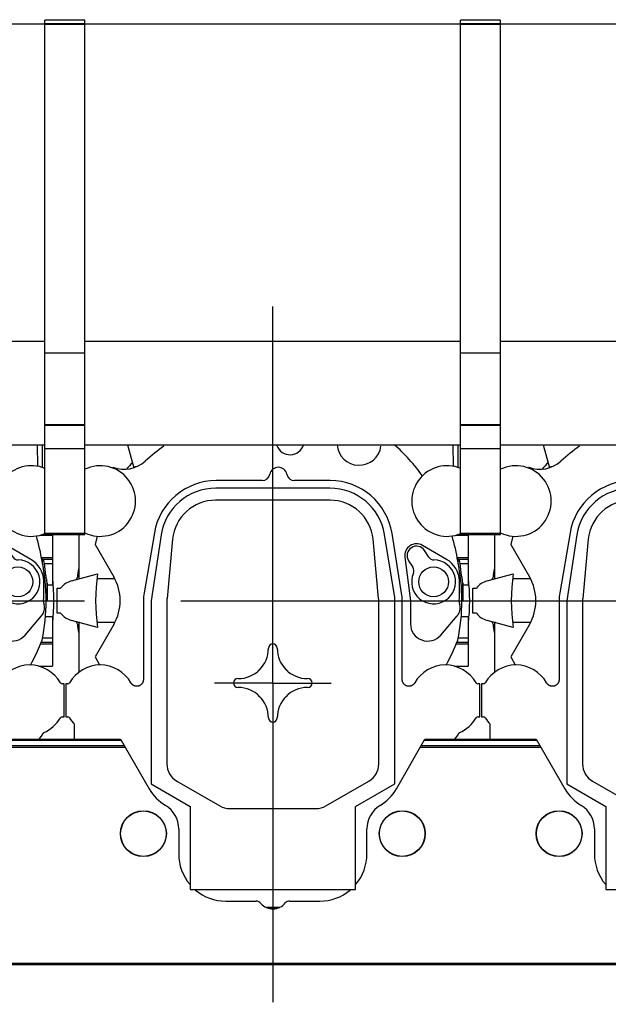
# Model space of a CAD drawing. Header units: millimetres. Extents: x 0 to 1189, y 0 to 841.
# Tile 109 of 158: x 943 to 973, y 296 to 347. Entities that reach past the tile are written whole.
import ezdxf
from ezdxf.enums import TextEntityAlignment as Align

# ---------------------------------------------------------------- set-up
doc = ezdxf.new("R2010")
doc.units = ezdxf.units.MM
doc.header["$LTSCALE"] = 65.395
doc.linetypes.add('CENTER', pattern=[0.6, 0.375, -0.075, 0.075, -0.075])
doc.layers.get('0').update_dxf_attribs({"linetype": 'CONTINUOUS'})
for name, color, linetype in [('1907_210700_31_SIMPLE1_T1_X_PBL1347', 7, 'CONTINUOUS'), ('1907_210700_31_SIMPLE1_T1_X_PBL1349', 7, 'CONTINUOUS'), ('1907_210700_31_SIMPLE1_T1_X_PBL1363', 7, 'CONTINUOUS'), ('1907_210700_31_SIMPLE1_X_ABL1346', 7, 'CONTINUOUS'), ('1907_210700_31_SIMPLE1_X_ABL1348', 7, 'CONTINUOUS'), ('1907_210700_31_SIMPLE1_X_ABL1362', 7, 'CONTINUOUS'), ('1997_000000_TLKGS_MARKETING_ABL1270', 7, 'CONTINUOUS'), ('1997_030000_TLKGS_V_ABL1275', 7, 'CONTINUOUS'), ('1997_100000_TLKGS_V_ABL1276', 7, 'CONTINUOUS'), ('1997_111000_12_SIMPLE1_D_ABL1277', 7, 'CONTINUOUS'), ('1997_111000_12_SIMPLE1_T2_D_PBL1537', 7, 'CONTINUOUS'), ('1997_111000_12_SIMPLE1_T2_D_PBL1543', 7, 'CONTINUOUS'), ('1997_111000_12_SIMPLE1_T2_D_PBL1544', 7, 'CONTINUOUS'), ('1997_171000_05_SIMPLE1_A_ABL1299', 7, 'CONTINUOUS'), ('1997_171000_05_SIMPLE1_T1_A_PBL1301', 7, 'CONTINUOUS'), ('1997_171000_05_SIMPLE1_T4_A_PBL1539', 7, 'CONTINUOUS'), ('1997_171000_05_SIMPLE1_T4_A_PBL1540', 7, 'CONTINUOUS'), ('1997_171000_05_SIMPLE1_T4_A_PBL1542', 7, 'CONTINUOUS'), ('1997_200000_TLKGS_V_ABL1302', 7, 'CONTINUOUS'), ('1997_700000_TLKGS_V_ABL1296', 7, 'CONTINUOUS'), ('1997_727000_11_SIMPLE1_B_ABL1297', 7, 'CONTINUOUS'), ('1997_727000_11_SIMPLE1_T1_B_PBL1298', 7, 'CONTINUOUS'), ('9M32C_GENSET_GENERATOR_ABL1266', 7, 'CONTINUOUS'), ('9M32C_GENSET_GENERATOR_T1_PBL1267', 7, 'CONTINUOUS'), ('oben_22_VBL1263', 7, 'CONTINUOUS')]:
    doc.layers.add(name, color=color, linetype=linetype)
doc.styles.get("Standard").update_dxf_attribs({"font": 'txt', "width": 0.6})
doc.dimstyles.new('DIMSTYLE_1', dxfattribs={"dimtxt": 3.5, "dimasz": 3.5, "dimexe": 1.8, "dimexo": 0, "dimgap": 0.875, "dimtad": 1, "dimdec": 0, "dimlfac": 25, "dimdsep": 46, "dimtxsty": 'Standard', "dimblk": '_FILLED', "dimblk1": '_FILLED', "dimblk2": '_FILLED', "dimcen": 0.09, "dimadec": 0, "dimazin": 0, "dimtp": 2, "dimtm": 2, "dimtfac": 1, "dimtdec": 0, "dimtofl": 0, "dimtmove": 0, "dimatfit": 3, "dimldrblk": '_FILLED', "dimfxl": 1, "dimtolj": 1, "dimarcsym": 0})

# ---------------------------------------------------------------- blocks, each defined once
blk = doc.blocks.new('_FILLED')
at = {"color": 0, "linetype": 'ByBlock'}
blk.add_solid([(0, 0), (-1, 0.167), (-1, -0.167)], dxfattribs=at)
blk = doc.blocks.new('*D14')
at = {"color": 2, "linetype": 'Continuous'}
for p, q in [((642.768, 357.555), (642.768, 381.695)), ((1099.547, 327.435), (1099.547, 381.695)), ((642.768, 379.895), (871.158, 379.895)), ((1099.547, 379.895), (871.158, 379.895))]:
    blk.add_line(p, q, dxfattribs=at)
at = {"color": 2, "linetype": 'Continuous', "xscale": 3.5, "yscale": 3.5, "zscale": 3.5, "rotation": 180}
blk.add_blockref('_FILLED', (642.768, 379.895), dxfattribs=at)
at = {"color": 2, "linetype": 'Continuous', "xscale": 3.5, "yscale": 3.5, "zscale": 3.5}
blk.add_blockref('_FILLED', (1099.547, 379.895), dxfattribs=at)
at = {"color": 2, "linetype": 'Continuous', "width": 0.561905}
blk.add_text('11419', height=3.5, dxfattribs=at).set_placement((871.158, 380.77), align=Align.CENTER)
blk = doc.blocks.new('9M32C_GENSET_GENERATOR_T1_PBL1267', base_point=(870.156, 315.123))
at = {"layer": '9M32C_GENSET_GENERATOR_T1_PBL1267', "color": 2, "linetype": 'CENTER'}
blk.add_line((637.656, 316.955), (1102.655, 316.955), dxfattribs=at)
blk = doc.blocks.new('9M32C_GENSET_GENERATOR_ABL1266', base_point=(870.156, 315.123))
at = {"layer": '9M32C_GENSET_GENERATOR_T1_PBL1267'}
blk.add_blockref('9M32C_GENSET_GENERATOR_T1_PBL1267', (870.156, 315.123), dxfattribs=at)
blk = doc.blocks.new('1997_111000_12_SIMPLE1_T2_D_PBL1537', base_point=(935.024, 318.772))
at = {"layer": '1997_111000_12_SIMPLE1_T2_D_PBL1537', "color": 7, "linetype": 'Continuous'}
for centre, radius, start, end in [((935.048, 316.955), 10.04, 135.5256, 138.0367), ((935.048, 316.955), 10.04, 170.6748, 173.1705), ((924.841, 318.178), 0.24, 320.377, 353.1366), ((935.048, 316.955), 10.04, 353.42, 6.58), ((924.841, 315.733), 0.24, 6.8468, 37.5884), ((935.048, 316.955), 10.04, 186.8299, 189.3253), ((935.048, 316.955), 10.04, 340.1995, 340.5388)]:
    blk.add_arc(centre, radius, start, end, dxfattribs=at)
blk = doc.blocks.new('1997_111000_12_SIMPLE1_T2_D_PBL1543', base_point=(956.224, 318.772))
at = {"layer": '1997_111000_12_SIMPLE1_T2_D_PBL1543', "color": 7, "linetype": 'Continuous'}
for centre, radius, start, end in [((956.248, 316.955), 10.04, 135.5256, 138.0367), ((956.248, 316.955), 10.04, 170.6748, 173.1705), ((946.041, 318.178), 0.24, 320.377, 353.1366), ((956.248, 316.955), 10.04, 353.42, 6.58), ((946.041, 315.733), 0.24, 6.8468, 37.5884), ((956.248, 316.955), 10.04, 186.8299, 189.3253), ((956.248, 316.955), 10.04, 340.1995, 340.5388)]:
    blk.add_arc(centre, radius, start, end, dxfattribs=at)
blk = doc.blocks.new('1997_111000_12_SIMPLE1_T2_D_PBL1544', base_point=(977.424, 318.772))
at = {"layer": '1997_111000_12_SIMPLE1_T2_D_PBL1544', "color": 7, "linetype": 'Continuous'}
for centre, radius, start, end in [((977.448, 316.955), 10.04, 135.5256, 138.0367), ((977.448, 316.955), 10.04, 170.6748, 173.1705), ((967.241, 318.178), 0.24, 320.377, 353.1366), ((977.448, 316.955), 10.04, 353.42, 6.58), ((967.241, 315.733), 0.24, 6.8468, 37.5884), ((977.448, 316.955), 10.04, 186.8299, 189.3253), ((977.448, 316.955), 10.04, 340.1995, 340.5388)]:
    blk.add_arc(centre, radius, start, end, dxfattribs=at)
blk = doc.blocks.new('1997_111000_12_SIMPLE1_D_ABL1277', base_point=(913.824, 318.772))
at = {"layer": '1997_111000_12_SIMPLE1_T2_D_PBL1537'}
blk.add_blockref('1997_111000_12_SIMPLE1_T2_D_PBL1537', (935.024, 318.772), dxfattribs=at)
at = {"layer": '1997_111000_12_SIMPLE1_T2_D_PBL1543'}
blk.add_blockref('1997_111000_12_SIMPLE1_T2_D_PBL1543', (956.224, 318.772), dxfattribs=at)
at = {"layer": '1997_111000_12_SIMPLE1_T2_D_PBL1544'}
blk.add_blockref('1997_111000_12_SIMPLE1_T2_D_PBL1544', (977.424, 318.772), dxfattribs=at)
blk = doc.blocks.new('1997_171000_05_SIMPLE1_T1_A_PBL1301', base_point=(916.048, 299.041))
at = {"layer": '1997_171000_05_SIMPLE1_T1_A_PBL1301', "color": 7, "linetype": 'Continuous'}
for p, q in [((942.785, 309.845), (948.51, 309.845)), ((942.809, 309.888), (948.486, 309.888)), ((948.486, 309.888), (949.946, 307.359)), ((962.548, 307.357), (964.009, 309.888)), ((963.985, 309.845), (969.71, 309.845)), ((964.009, 309.888), (969.686, 309.888)), ((969.686, 309.888), (971.146, 307.359)), ((951.448, 305.313), (951.448, 304.035)), ((961.048, 304.034), (961.048, 305.314)), ((972.648, 305.313), (972.648, 304.035)), ((953.848, 301.635), (955.392, 301.635)), ((957.104, 301.635), (958.648, 301.635))]:
    blk.add_line(p, q, dxfattribs=at)
at = {"layer": '1997_171000_05_SIMPLE1_T1_A_PBL1301', "color": 9, "linetype": 'Continuous'}
for p, q in [((942.581, 309.493), (948.714, 309.493)), ((942.622, 309.563), (948.673, 309.563)), ((963.781, 309.493), (969.914, 309.493)), ((963.822, 309.563), (969.873, 309.563)), ((817.448, 298.476), (1014.648, 298.476)), ((817.448, 298.396), (1014.648, 298.396))]:
    blk.add_line(p, q, dxfattribs=at)
at = {"layer": '1997_171000_05_SIMPLE1_T1_A_PBL1301', "color": 7, "linetype": 'Continuous'}
for centre, radius, start, end in [((952.024, 308.559), 2.4, 210, 238.6677), ((960.471, 308.559), 2.4, 301.3651, 329.9387), ((973.224, 308.559), 2.4, 210, 238.6677), ((950.048, 305.313), 1.4, 0, 58.6677), ((962.448, 305.314), 1.4, 121.3323, 180), ((971.248, 305.313), 1.4, 0, 58.6677), ((953.848, 304.035), 2.4, 180, 220.0476), ((958.648, 304.035), 2.4, 320.0846, 359.9734), ((975.048, 304.035), 2.4, 180, 220.0476), ((953.848, 304.035), 2.4, 229.9457, 270), ((958.648, 304.035), 2.4, 270, 310.0469), ((955.392, 301.315), 0.32, 39.6353, 90), ((956.25, 302.035), 0.8, 220.1657, 322.3949), ((957.104, 301.315), 0.32, 90, 133.5761)]:
    blk.add_arc(centre, radius, start, end, dxfattribs=at)
blk = doc.blocks.new('1997_171000_05_SIMPLE1_T4_A_PBL1539', base_point=(970.848, 305.075))
at = {"layer": '1997_171000_05_SIMPLE1_T4_A_PBL1539', "color": 7, "linetype": 'Continuous'}
blk.add_circle((970.848, 305.075), 1.17, dxfattribs=at)
at = {"layer": '1997_171000_05_SIMPLE1_T4_A_PBL1539', "color": 9, "linetype": 'Continuous'}
blk.add_circle((970.848, 305.075), 1.161, dxfattribs=at)
blk = doc.blocks.new('1997_171000_05_SIMPLE1_T4_A_PBL1540', base_point=(962.848, 305.075))
at = {"layer": '1997_171000_05_SIMPLE1_T4_A_PBL1540', "color": 7, "linetype": 'Continuous'}
blk.add_circle((962.848, 305.075), 1.17, dxfattribs=at)
at = {"layer": '1997_171000_05_SIMPLE1_T4_A_PBL1540', "color": 9, "linetype": 'Continuous'}
blk.add_circle((962.848, 305.075), 1.161, dxfattribs=at)
blk = doc.blocks.new('1997_171000_05_SIMPLE1_T4_A_PBL1542', base_point=(949.648, 305.075))
at = {"layer": '1997_171000_05_SIMPLE1_T4_A_PBL1542', "color": 7, "linetype": 'Continuous'}
blk.add_circle((949.648, 305.075), 1.17, dxfattribs=at)
at = {"layer": '1997_171000_05_SIMPLE1_T4_A_PBL1542', "color": 9, "linetype": 'Continuous'}
blk.add_circle((949.648, 305.075), 1.161, dxfattribs=at)
blk = doc.blocks.new('1997_171000_05_SIMPLE1_A_ABL1299', base_point=(915.354, 299.041))
at = {"layer": '1997_171000_05_SIMPLE1_T1_A_PBL1301'}
blk.add_blockref('1997_171000_05_SIMPLE1_T1_A_PBL1301', (916.048, 299.041), dxfattribs=at)
at = {"layer": '1997_171000_05_SIMPLE1_T4_A_PBL1539'}
blk.add_blockref('1997_171000_05_SIMPLE1_T4_A_PBL1539', (970.848, 305.075), dxfattribs=at)
at = {"layer": '1997_171000_05_SIMPLE1_T4_A_PBL1540'}
blk.add_blockref('1997_171000_05_SIMPLE1_T4_A_PBL1540', (962.848, 305.075), dxfattribs=at)
at = {"layer": '1997_171000_05_SIMPLE1_T4_A_PBL1542'}
blk.add_blockref('1997_171000_05_SIMPLE1_T4_A_PBL1542', (949.648, 305.075), dxfattribs=at)
blk = doc.blocks.new('1997_100000_TLKGS_V_ABL1276', base_point=(921.408, 307.705))
at = {"layer": '1997_111000_12_SIMPLE1_D_ABL1277'}
blk.add_blockref('1997_111000_12_SIMPLE1_D_ABL1277', (913.824, 318.772), dxfattribs=at)
at = {"layer": '1997_171000_05_SIMPLE1_A_ABL1299'}
blk.add_blockref('1997_171000_05_SIMPLE1_A_ABL1299', (915.354, 299.041), dxfattribs=at)
blk = doc.blocks.new('1997_727000_11_SIMPLE1_T1_B_PBL1298', base_point=(941.483, 340.845))
at = {"layer": '1997_727000_11_SIMPLE1_T1_B_PBL1298', "color": 7, "linetype": 'Continuous'}
for p, q in [((946.668, 346.552), (944.628, 346.552)), ((944.628, 320.335), (944.628, 346.552)), ((946.668, 320.335), (946.668, 346.552)), ((967.868, 346.552), (965.828, 346.552)), ((965.828, 320.335), (965.828, 346.552)), ((967.868, 320.335), (967.868, 346.552)), ((944.628, 346.346), (925.468, 346.346)), ((965.828, 346.346), (946.668, 346.346)), ((987.028, 346.346), (967.868, 346.346)), ((944.628, 330.169), (925.468, 330.169)), ((965.828, 330.169), (946.668, 330.169)), ((987.028, 330.169), (967.868, 330.169)), ((944.628, 329.594), (946.668, 329.594)), ((965.828, 329.594), (967.868, 329.594)), ((944.628, 325.936), (946.668, 325.936)), ((944.628, 325.9), (946.668, 325.9)), ((965.828, 325.936), (967.868, 325.936)), ((965.828, 325.9), (967.868, 325.9)), ((925.468, 324.909), (944.628, 324.909)), ((946.668, 324.909), (965.828, 324.909)), ((967.868, 324.909), (987.028, 324.909)), ((944.628, 324.721), (946.668, 324.721)), ((965.828, 324.721), (967.868, 324.721)), ((944.628, 320.335), (946.668, 320.335)), ((965.828, 320.335), (967.868, 320.335))]:
    blk.add_line(p, q, dxfattribs=at)
at = {"layer": '1997_727000_11_SIMPLE1_T1_B_PBL1298', "color": 9, "linetype": 'Continuous'}
for p, q in [((944.628, 346.386), (946.668, 346.386)), ((944.628, 346.346), (946.668, 346.346)), ((965.828, 346.386), (967.868, 346.386)), ((965.828, 346.346), (967.868, 346.346)), ((944.628, 320.391), (946.668, 320.391)), ((965.828, 320.391), (967.868, 320.391))]:
    blk.add_line(p, q, dxfattribs=at)
blk = doc.blocks.new('1997_727000_11_SIMPLE1_B_ABL1297', base_point=(941.483, 340.845))
at = {"layer": '1997_727000_11_SIMPLE1_T1_B_PBL1298'}
blk.add_blockref('1997_727000_11_SIMPLE1_T1_B_PBL1298', (941.483, 340.845), dxfattribs=at)
blk = doc.blocks.new('1997_700000_TLKGS_V_ABL1296', base_point=(941.483, 340.845))
at = {"layer": '1997_727000_11_SIMPLE1_B_ABL1297'}
blk.add_blockref('1997_727000_11_SIMPLE1_B_ABL1297', (941.483, 340.845), dxfattribs=at)
blk = doc.blocks.new('1907_210700_31_SIMPLE1_T1_X_PBL1347', base_point=(977.293, 314.469))
at = {"layer": '1907_210700_31_SIMPLE1_T1_X_PBL1347', "color": 2, "linetype": 'CENTER'}
for q in [(977.448, 332.438), (974.477, 312.755), (980.419, 312.755), (977.448, 296.5)]:
    blk.add_line((977.448, 312.755), q, dxfattribs=at)
at = {"layer": '1907_210700_31_SIMPLE1_T1_X_PBL1347', "color": 7, "linetype": 'Continuous'}
for p, q in [((970.041, 324.909), (970.356, 323.733)), ((986.656, 323.807), (986.645, 324.909)), ((986.907, 323.743), (986.907, 324.909)), ((969.297, 323.758), (969.288, 323.718)), ((976.904, 323.075), (974.561, 323.075)), ((980.368, 323.075), (978.553, 323.075)), ((980.36, 322.691), (974.536, 322.691)), ((980.37, 322.077), (974.526, 322.077)), ((967.568, 318.075), (967.568, 320.335)), ((971.407, 320.417), (970.883, 317.361)), ((983.664, 317.115), (983.148, 320.337)), ((984.018, 317.336), (983.528, 320.383)), ((986.907, 320.296), (986.907, 320.328)), ((987.16, 320.296), (987.16, 320.335)), ((968.487, 320.243), (968.388, 319.814)), ((971.751, 320.315), (971.236, 316.951)), ((972.336, 320.084), (972.052, 317.068)), ((982.845, 317.068), (982.56, 320.084)), ((986.803, 320.296), (987.408, 320.296)), ((987.408, 320.296), (987.408, 317.759)), ((968.388, 319.814), (969.34, 318.163)), ((986.312, 319.056), (985.078, 319.774)), ((985.398, 319.18), (985.179, 319.517)), ((984.181, 319.178), (984.468, 316.955)), ((984.374, 318.993), (984.594, 318.656)), ((986.907, 319.065), (986.916, 319.064)), ((986.907, 318.838), (986.907, 319.065)), ((967.179, 317.96), (968.513, 318.317)), ((967.61, 318.075), (967.568, 318.075)), ((969.389, 318.075), (968.479, 318.075)), ((966.448, 317.595), (966.628, 317.595)), ((966.448, 316.315), (966.448, 317.595)), ((987.159, 317.759), (987.408, 317.759)), ((987.16, 316.955), (987.16, 317.759)), ((970.848, 316.955), (970.848, 312.933)), ((971.236, 316.951), (971.236, 307.62)), ((972.046, 316.955), (972.046, 308.624)), ((982.85, 308.624), (982.85, 316.955)), ((983.664, 307.62), (983.664, 317.115)), ((984.048, 312.933), (984.048, 316.955)), ((984.468, 316.955), (984.468, 315.775)), ((987.093, 316.955), (987.16, 316.955)), ((966.628, 316.315), (966.448, 316.315)), ((968.513, 315.593), (967.179, 315.951)), ((967.61, 315.835), (967.568, 315.835)), ((967.568, 313.315), (967.568, 315.835)), ((969.389, 315.835), (968.479, 315.835)), ((986.016, 315.203), (986.858, 316.185)), ((987.059, 316.151), (987.408, 316.151)), ((987.408, 316.151), (987.408, 313.614)), ((969.34, 315.747), (968.388, 314.097)), ((968.388, 314.097), (968.609, 313.675)), ((986.713, 313.614), (987.408, 313.614)), ((966.997, 312.715), (966.888, 312.715)), ((966.888, 312.715), (966.888, 311.035)), ((988.008, 312.715), (987.899, 312.715)), ((988.008, 311.035), (988.008, 312.715)), ((966.888, 311.035), (966.997, 311.035)), ((987.899, 311.035), (988.008, 311.035)), ((967.328, 309.888), (967.328, 310.652)), ((986.737, 309.888), (986.894, 310.113)), ((971.236, 307.62), (973.236, 306.465)), ((972.546, 307.758), (974.748, 306.488)), ((980.149, 306.488), (982.35, 307.758)), ((981.664, 306.465), (983.664, 307.62)), ((973.236, 306.465), (973.236, 302.223)), ((975.248, 306.354), (979.649, 306.354)), ((981.664, 302.223), (981.664, 306.465)), ((973.236, 302.223), (981.664, 302.223)), ((977.104, 301.315), (977.797, 301.315)), ((977.767, 301.302), (977.131, 301.302))]:
    blk.add_line(p, q, dxfattribs=at)
at = {"layer": '1907_210700_31_SIMPLE1_T1_X_PBL1347', "color": 9, "linetype": 'Continuous'}
for p, q in [((970.522, 323.802), (970.35, 323.756)), ((987.138, 320.296), (987.138, 320.335)), ((986.849, 319.156), (987.408, 319.156)), ((986.916, 319.064), (987.408, 319.064)), ((987.001, 318.847), (987.408, 318.847)), ((987.138, 316.955), (987.138, 317.859)), ((986.842, 314.846), (987.408, 314.846)), ((986.905, 315.064), (987.408, 315.064)), ((986.805, 314.755), (987.408, 314.755))]:
    blk.add_line(p, q, dxfattribs=at)
at = {"layer": '1907_210700_31_SIMPLE1_T1_X_PBL1347', "color": 7, "linetype": 'Continuous'}
blk.add_circle((985.648, 317.915), 0.76, dxfattribs=at)
for centre, radius, start, end in [((977.448, 316.955), 9.644, 125.1523, 132.4299), ((978.328, 325.115), 0.72, 200.7276, 342.4305), ((981.848, 324.985), 1.125, 183.9837, 352.3244), ((976.899, 317.389), 10.106, 35.9517, 48.1237), ((968.648, 322.035), 1.8, 244.2523, 115.7477), ((969.863, 325.254), 1.599, 249.287, 312.4299), ((986.338, 322.035), 1.8, 67.4395, 292.5605), ((976.904, 323.475), 0.4, 270, 348.9669), ((977.728, 323.315), 0.44, 11.0331, 168.9669), ((978.553, 323.475), 0.4, 191.0331, 270), ((974.561, 319.875), 3.2, 90, 170.2616), ((980.368, 319.875), 3.2, 9.138, 90), ((974.536, 319.871), 2.82, 90, 170.933), ((980.36, 319.863), 2.828, 9.6369, 90), ((974.526, 319.877), 2.2, 89.9986, 174.611), ((980.37, 319.877), 2.2, 5.3895, 90.002), ((984.776, 319.255), 0.6, 59.82, 187.357), ((976.899, 317.389), 10.106, 8.9646, 16.4634), ((984.776, 319.255), 0.48, 33.054, 213.054), ((985.649, 317.914), 1.12, 156.803, 89.305), ((985.666, 319.354), 0.32, 213.054, 269.305), ((985.648, 317.915), 1.32, 2.361, 59.82), ((977.448, 316.955), 9.644, 347.9802, 12.0198), ((977.448, 316.955), 9.039, 171.3336, 188.6664), ((984.325, 318.481), 0.32, 336.803, 33.054), ((967.448, 316.955), 1.04, 105, 142.0201), ((967.248, 316.955), 2.416, 330, 30), ((977.175, 317.566), 9.8, 356.4274, 2.361), ((973.248, 316.955), 2.4, 170.2616, 180), ((981.648, 316.955), 2.4, 0, 9.138), ((973.246, 316.955), 1.2, 174.6024, 179.9933), ((981.65, 316.955), 1.2, 0.0067, 5.3976), ((987.595, 316.915), 0.64, 176.4274, 195.9205), ((967.448, 316.955), 1.04, 217.9799, 255), ((986.403, 316.575), 0.6, 319.399, 15.9205), ((985.348, 315.775), 0.88, 180, 319.399), ((977.448, 318.573), 10.106, 331.0066, 338.9708), ((975.673, 314.531), 1.551, 270, 360), ((977.448, 314.531), 0.225, 0, 180), ((979.224, 314.531), 1.551, 180, 270), ((968.648, 311.875), 1.8, 29.6368, 150.3478), ((977.448, 312.755), 0.971, 128.2548, 141.7452), ((977.448, 312.755), 0.971, 38.2548, 51.7452), ((986.248, 311.875), 1.8, 29.6522, 150.3632), ((975.673, 312.755), 0.225, 90, 270), ((979.224, 312.755), 0.225, 270, 90), ((966.997, 312.815), 0.1, 270.0031, 330.3546), ((975.673, 310.98), 1.551, 0, 90), ((979.224, 310.98), 1.551, 90, 180), ((987.899, 312.815), 0.1, 209.6471, 269.9952), ((977.448, 312.755), 0.971, 218.2548, 231.7452), ((977.448, 312.755), 0.971, 308.2548, 321.7452), ((966.997, 310.935), 0.1, 29.6471, 89.9952), ((968.648, 311.875), 1.8, 209.6522, 222.8334), ((977.448, 310.98), 0.225, 180, 360), ((986.248, 311.875), 1.8, 293.8211, 330.3478), ((987.899, 310.935), 0.1, 90.0032, 150.3545), ((973.046, 308.624), 1, 180.0005, 239.9997), ((981.85, 308.624), 1, 300.0003, 359.9995), ((975.248, 307.353), 1, 240.0008, 270), ((979.649, 307.353), 1, 270.0011, 300.0003)]:
    blk.add_arc(centre, radius, start, end, dxfattribs=at)
blk.add_open_spline([(986.907, 319.065), (986.893, 319.067), (986.878, 319.069), (986.864, 319.07)], degree=3, dxfattribs=at)
for points, knots in [([(987.001, 318.847), (986.996, 318.9), (986.989, 318.972), (986.943, 319.061), (986.916, 319.064)], [0, 0, 0, 0, 0.659815, 1, 1, 1, 1]), ([(987.138, 317.86), (987.133, 317.913), (987.112, 318.042), (987.056, 318.369), (987.018, 318.646), (987.001, 318.847)], [0, 0, 0, 0, 0.162521, 0.391991, 1, 1, 1, 1]), ([(987.138, 317.859), (987.14, 317.845), (987.143, 317.82), (987.148, 317.787), (987.152, 317.77), (987.157, 317.759), (987.159, 317.759)], [0, 0, 0, 0, 0.423622, 0.730385, 0.919986, 1, 1, 1, 1]), ([(970.848, 312.933), (970.848, 312.921), (970.847, 312.898), (970.842, 312.864), (970.833, 312.831), (970.821, 312.798), (970.806, 312.768), (970.788, 312.738), (970.767, 312.711), (970.744, 312.686), (970.718, 312.664), (970.69, 312.644), (970.66, 312.627), (970.628, 312.614), (970.596, 312.603), (970.562, 312.596), (970.528, 312.592), (970.494, 312.592), (970.46, 312.595), (970.426, 312.602), (970.393, 312.612), (970.361, 312.626), (970.331, 312.642), (970.303, 312.662), (970.276, 312.684), (970.252, 312.709), (970.231, 312.736), (970.218, 312.755), (970.213, 312.765)], [0, 0, 0, 0, 0.038634, 0.077267, 0.115838, 0.154401, 0.192874, 0.231354, 0.269735, 0.308136, 0.346447, 0.384784, 0.423059, 0.461356, 0.499637, 0.537922, 0.576245, 0.614555, 0.652945, 0.691315, 0.729788, 0.768242, 0.806802, 0.84535, 0.883989, 0.922625, 0.961318, 1, 1, 1, 1]), ([(984.684, 312.765), (984.678, 312.755), (984.666, 312.736), (984.644, 312.709), (984.62, 312.684), (984.594, 312.662), (984.565, 312.642), (984.535, 312.626), (984.503, 312.612), (984.47, 312.602), (984.437, 312.595), (984.403, 312.592), (984.368, 312.592), (984.334, 312.596), (984.301, 312.603), (984.268, 312.614), (984.237, 312.627), (984.207, 312.644), (984.179, 312.664), (984.153, 312.686), (984.129, 312.711), (984.108, 312.738), (984.09, 312.768), (984.075, 312.798), (984.063, 312.831), (984.055, 312.864), (984.049, 312.898), (984.048, 312.921), (984.048, 312.933)], [0, 0, 0, 0, 0.038682, 0.077374, 0.116011, 0.154649, 0.193198, 0.231758, 0.270212, 0.308685, 0.347055, 0.385445, 0.423755, 0.462077, 0.500363, 0.538644, 0.576941, 0.615216, 0.653553, 0.691863, 0.730265, 0.768646, 0.807126, 0.845599, 0.884162, 0.922733, 0.961366, 1, 1, 1, 1]), ([(986.894, 310.113), (986.898, 310.118), (986.9, 310.13), (986.908, 310.146), (986.917, 310.162), (986.927, 310.177), (986.937, 310.191), (986.949, 310.205), (986.962, 310.216), (986.97, 310.226), (986.975, 310.229)], [0, 0, 0, 0, 0.124946, 0.249948, 0.374954, 0.499965, 0.624981, 0.750001, 0.875024, 1, 1, 1, 1])]:
    blk.add_open_spline(points, degree=3, knots=knots, dxfattribs=at)
blk = doc.blocks.new('1907_210700_31_SIMPLE1_X_ABL1346', base_point=(977.293, 314.469))
at = {"layer": '1907_210700_31_SIMPLE1_T1_X_PBL1347'}
blk.add_blockref('1907_210700_31_SIMPLE1_T1_X_PBL1347', (977.293, 314.469), dxfattribs=at)
blk = doc.blocks.new('1907_210700_31_SIMPLE1_T1_X_PBL1349', base_point=(956.093, 314.224))
at = {"layer": '1907_210700_31_SIMPLE1_T1_X_PBL1349', "color": 2, "linetype": 'CENTER'}
for q in [(956.248, 331.962), (953.277, 312.755), (959.219, 312.755), (956.248, 296.486)]:
    blk.add_line((956.248, 312.755), q, dxfattribs=at)
at = {"layer": '1907_210700_31_SIMPLE1_T1_X_PBL1349', "color": 7, "linetype": 'Continuous'}
for p, q in [((948.841, 324.909), (949.156, 323.733)), ((965.456, 323.807), (965.445, 324.909)), ((965.707, 323.743), (965.707, 324.909)), ((948.097, 323.758), (948.088, 323.718)), ((955.704, 323.075), (953.361, 323.075)), ((959.168, 323.075), (957.353, 323.075)), ((959.16, 322.691), (953.336, 322.691)), ((959.17, 322.077), (953.326, 322.077)), ((946.368, 318.075), (946.368, 320.335)), ((950.207, 320.417), (949.683, 317.361)), ((962.464, 317.115), (961.948, 320.337)), ((962.818, 317.336), (962.328, 320.383)), ((965.707, 320.296), (965.707, 320.328)), ((965.96, 320.296), (965.96, 320.335)), ((947.287, 320.243), (947.188, 319.814)), ((950.551, 320.315), (950.036, 316.951)), ((951.136, 320.084), (950.852, 317.068)), ((961.645, 317.068), (961.36, 320.084)), ((965.603, 320.296), (966.208, 320.296)), ((966.208, 320.296), (966.208, 317.759)), ((947.188, 319.814), (948.14, 318.163)), ((965.112, 319.056), (963.878, 319.774)), ((964.198, 319.18), (963.979, 319.517)), ((962.981, 319.178), (963.268, 316.955)), ((963.174, 318.993), (963.394, 318.656)), ((965.707, 319.065), (965.716, 319.064)), ((965.707, 318.838), (965.707, 319.065)), ((945.979, 317.96), (947.313, 318.317)), ((946.41, 318.075), (946.368, 318.075)), ((948.189, 318.075), (947.279, 318.075)), ((945.248, 317.595), (945.428, 317.595)), ((945.248, 316.315), (945.248, 317.595)), ((965.959, 317.759), (966.208, 317.759)), ((965.96, 316.955), (965.96, 317.759)), ((949.648, 316.955), (949.648, 312.933)), ((950.036, 316.951), (950.036, 307.62)), ((950.846, 316.955), (950.846, 308.624)), ((961.65, 308.624), (961.65, 316.955)), ((962.464, 307.62), (962.464, 317.115)), ((962.848, 312.933), (962.848, 316.955)), ((963.268, 316.955), (963.268, 315.775)), ((965.893, 316.955), (965.96, 316.955)), ((945.428, 316.315), (945.248, 316.315)), ((947.313, 315.593), (945.979, 315.951)), ((946.41, 315.835), (946.368, 315.835)), ((946.368, 313.315), (946.368, 315.835)), ((948.189, 315.835), (947.279, 315.835)), ((964.816, 315.203), (965.658, 316.185)), ((965.859, 316.151), (966.208, 316.151)), ((966.208, 316.151), (966.208, 313.614)), ((948.14, 315.747), (947.188, 314.097)), ((947.188, 314.097), (947.409, 313.675)), ((965.513, 313.614), (966.208, 313.614)), ((945.797, 312.715), (945.688, 312.715)), ((945.688, 312.715), (945.688, 311.035)), ((966.808, 312.715), (966.699, 312.715)), ((966.808, 311.035), (966.808, 312.715)), ((945.688, 311.035), (945.797, 311.035)), ((966.699, 311.035), (966.808, 311.035)), ((946.128, 309.888), (946.128, 310.652)), ((965.537, 309.888), (965.694, 310.113)), ((950.036, 307.62), (952.036, 306.465)), ((951.346, 307.758), (953.548, 306.488)), ((958.949, 306.488), (961.15, 307.758)), ((960.464, 306.465), (962.464, 307.62)), ((952.036, 306.465), (952.036, 302.223)), ((954.048, 306.354), (958.449, 306.354)), ((960.464, 302.223), (960.464, 306.465)), ((952.036, 302.223), (960.464, 302.223)), ((955.904, 301.315), (956.597, 301.315)), ((956.567, 301.302), (955.931, 301.302))]:
    blk.add_line(p, q, dxfattribs=at)
at = {"layer": '1907_210700_31_SIMPLE1_T1_X_PBL1349', "color": 9, "linetype": 'Continuous'}
for p, q in [((949.322, 323.802), (949.15, 323.756)), ((965.938, 320.296), (965.938, 320.335)), ((965.649, 319.156), (966.208, 319.156)), ((965.716, 319.064), (966.208, 319.064)), ((965.801, 318.847), (966.208, 318.847)), ((965.938, 316.955), (965.938, 317.859)), ((965.642, 314.846), (966.208, 314.846)), ((965.705, 315.064), (966.208, 315.064)), ((965.605, 314.755), (966.208, 314.755))]:
    blk.add_line(p, q, dxfattribs=at)
at = {"layer": '1907_210700_31_SIMPLE1_T1_X_PBL1349', "color": 7, "linetype": 'Continuous'}
blk.add_circle((964.448, 317.915), 0.76, dxfattribs=at)
for centre, radius, start, end in [((956.248, 316.955), 9.644, 125.1523, 132.4299), ((957.128, 325.115), 0.72, 200.7276, 342.4305), ((960.648, 324.985), 1.125, 183.9837, 352.3244), ((955.699, 317.389), 10.106, 35.9517, 48.1237), ((947.448, 322.035), 1.8, 244.2523, 115.7477), ((948.663, 325.254), 1.599, 249.287, 312.4299), ((965.138, 322.035), 1.8, 67.4395, 292.5605), ((955.704, 323.475), 0.4, 270, 348.9669), ((956.528, 323.315), 0.44, 11.0331, 168.9669), ((957.353, 323.475), 0.4, 191.0331, 270), ((953.361, 319.875), 3.2, 90, 170.2616), ((959.168, 319.875), 3.2, 9.138, 90), ((953.336, 319.871), 2.82, 90, 170.933), ((959.16, 319.863), 2.828, 9.6369, 90), ((953.326, 319.877), 2.2, 89.9986, 174.611), ((959.17, 319.877), 2.2, 5.3895, 90.002), ((963.576, 319.255), 0.6, 59.82, 187.357), ((955.699, 317.389), 10.106, 8.9646, 16.4634), ((963.576, 319.255), 0.48, 33.054, 213.054), ((964.449, 317.914), 1.12, 156.803, 89.305), ((964.466, 319.354), 0.32, 213.054, 269.305), ((964.448, 317.915), 1.32, 2.361, 59.82), ((956.248, 316.955), 9.644, 347.9802, 12.0198), ((956.248, 316.955), 9.039, 171.3336, 188.6664), ((963.125, 318.481), 0.32, 336.803, 33.054), ((946.248, 316.955), 1.04, 105, 142.0201), ((946.048, 316.955), 2.416, 330, 30), ((955.975, 317.566), 9.8, 356.4274, 2.361), ((952.048, 316.955), 2.4, 170.2616, 180), ((960.448, 316.955), 2.4, 0, 9.138), ((952.046, 316.955), 1.2, 174.6024, 179.9933), ((960.45, 316.955), 1.2, 0.0067, 5.3976), ((966.395, 316.915), 0.64, 176.4274, 195.9205), ((946.248, 316.955), 1.04, 217.9799, 255), ((965.203, 316.575), 0.6, 319.399, 15.9205), ((964.148, 315.775), 0.88, 180, 319.399), ((956.248, 318.573), 10.106, 331.0066, 338.9708), ((954.473, 314.531), 1.551, 270, 360), ((956.248, 314.531), 0.225, 0, 180), ((958.024, 314.531), 1.551, 180, 270), ((947.448, 311.875), 1.8, 29.6368, 150.3478), ((956.248, 312.755), 0.971, 128.2548, 141.7452), ((956.248, 312.755), 0.971, 38.2548, 51.7452), ((965.048, 311.875), 1.8, 29.6522, 150.3632), ((954.473, 312.755), 0.225, 90, 270), ((958.024, 312.755), 0.225, 270, 90), ((945.797, 312.815), 0.1, 270.0031, 330.3546), ((954.473, 310.98), 1.551, 0, 90), ((958.024, 310.98), 1.551, 90, 180), ((966.699, 312.815), 0.1, 209.6471, 269.9952), ((956.248, 312.755), 0.971, 218.2548, 231.7452), ((956.248, 312.755), 0.971, 308.2548, 321.7452), ((945.797, 310.935), 0.1, 29.6471, 89.9952), ((947.448, 311.875), 1.8, 209.6522, 222.8334), ((956.248, 310.98), 0.225, 180, 360), ((965.048, 311.875), 1.8, 293.8211, 330.3478), ((966.699, 310.935), 0.1, 90.0032, 150.3545), ((951.846, 308.624), 1, 180.0005, 239.9997), ((960.65, 308.624), 1, 300.0003, 359.9995), ((954.048, 307.353), 1, 240.0008, 270), ((958.449, 307.353), 1, 270.0011, 300.0003)]:
    blk.add_arc(centre, radius, start, end, dxfattribs=at)
blk.add_open_spline([(965.707, 319.065), (965.693, 319.067), (965.678, 319.069), (965.664, 319.07)], degree=3, dxfattribs=at)
for points, knots in [([(965.801, 318.847), (965.796, 318.9), (965.789, 318.972), (965.743, 319.061), (965.716, 319.064)], [0, 0, 0, 0, 0.659815, 1, 1, 1, 1]), ([(965.938, 317.86), (965.933, 317.913), (965.912, 318.042), (965.856, 318.369), (965.818, 318.646), (965.801, 318.847)], [0, 0, 0, 0, 0.162521, 0.391991, 1, 1, 1, 1]), ([(965.938, 317.859), (965.94, 317.845), (965.943, 317.82), (965.948, 317.787), (965.952, 317.77), (965.957, 317.759), (965.959, 317.759)], [0, 0, 0, 0, 0.423622, 0.730385, 0.919986, 1, 1, 1, 1]), ([(949.648, 312.933), (949.648, 312.921), (949.647, 312.898), (949.642, 312.864), (949.633, 312.831), (949.621, 312.798), (949.606, 312.768), (949.588, 312.738), (949.567, 312.711), (949.544, 312.686), (949.518, 312.664), (949.49, 312.644), (949.46, 312.627), (949.428, 312.614), (949.396, 312.603), (949.362, 312.596), (949.328, 312.592), (949.294, 312.592), (949.26, 312.595), (949.226, 312.602), (949.193, 312.612), (949.161, 312.626), (949.131, 312.642), (949.103, 312.662), (949.076, 312.684), (949.052, 312.709), (949.031, 312.736), (949.018, 312.755), (949.013, 312.765)], [0, 0, 0, 0, 0.038634, 0.077267, 0.115838, 0.154401, 0.192874, 0.231354, 0.269735, 0.308136, 0.346447, 0.384784, 0.423059, 0.461356, 0.499637, 0.537922, 0.576245, 0.614555, 0.652945, 0.691315, 0.729788, 0.768242, 0.806802, 0.84535, 0.883989, 0.922625, 0.961318, 1, 1, 1, 1]), ([(963.484, 312.765), (963.478, 312.755), (963.466, 312.736), (963.444, 312.709), (963.42, 312.684), (963.394, 312.662), (963.365, 312.642), (963.335, 312.626), (963.303, 312.612), (963.27, 312.602), (963.237, 312.595), (963.203, 312.592), (963.168, 312.592), (963.134, 312.596), (963.101, 312.603), (963.068, 312.614), (963.037, 312.627), (963.007, 312.644), (962.979, 312.664), (962.953, 312.686), (962.929, 312.711), (962.908, 312.738), (962.89, 312.768), (962.875, 312.798), (962.863, 312.831), (962.855, 312.864), (962.849, 312.898), (962.848, 312.921), (962.848, 312.933)], [0, 0, 0, 0, 0.038682, 0.077374, 0.116011, 0.154649, 0.193198, 0.231758, 0.270212, 0.308685, 0.347055, 0.385445, 0.423755, 0.462077, 0.500363, 0.538644, 0.576941, 0.615216, 0.653553, 0.691863, 0.730265, 0.768646, 0.807126, 0.845599, 0.884162, 0.922733, 0.961366, 1, 1, 1, 1]), ([(965.694, 310.113), (965.698, 310.118), (965.7, 310.13), (965.708, 310.146), (965.717, 310.162), (965.727, 310.177), (965.737, 310.191), (965.749, 310.205), (965.762, 310.216), (965.77, 310.226), (965.775, 310.229)], [0, 0, 0, 0, 0.124946, 0.249948, 0.374954, 0.499965, 0.624981, 0.750001, 0.875024, 1, 1, 1, 1])]:
    blk.add_open_spline(points, degree=3, knots=knots, dxfattribs=at)
blk = doc.blocks.new('1907_210700_31_SIMPLE1_X_ABL1348', base_point=(956.093, 314.224))
at = {"layer": '1907_210700_31_SIMPLE1_T1_X_PBL1349'}
blk.add_blockref('1907_210700_31_SIMPLE1_T1_X_PBL1349', (956.093, 314.224), dxfattribs=at)
blk = doc.blocks.new('1907_210700_31_SIMPLE1_T1_X_PBL1363', base_point=(934.893, 314.336))
at = {"layer": '1907_210700_31_SIMPLE1_T1_X_PBL1363', "color": 2, "linetype": 'CENTER'}
for q in [(935.048, 332.3), (932.077, 312.755), (938.019, 312.755), (935.048, 296.373)]:
    blk.add_line((935.048, 312.755), q, dxfattribs=at)
at = {"layer": '1907_210700_31_SIMPLE1_T1_X_PBL1363', "color": 7, "linetype": 'Continuous'}
for p, q in [((927.641, 324.909), (927.956, 323.733)), ((944.256, 323.807), (944.245, 324.909)), ((944.507, 323.743), (944.507, 324.909)), ((926.897, 323.758), (926.888, 323.718)), ((934.504, 323.075), (932.161, 323.075)), ((937.968, 323.075), (936.153, 323.075)), ((937.96, 322.691), (932.136, 322.691)), ((937.97, 322.077), (932.126, 322.077)), ((925.168, 318.075), (925.168, 320.335)), ((929.007, 320.417), (928.483, 317.361)), ((941.264, 317.115), (940.748, 320.337)), ((941.618, 317.336), (941.128, 320.383)), ((944.507, 320.296), (944.507, 320.328)), ((944.76, 320.296), (944.76, 320.335)), ((926.087, 320.243), (925.988, 319.814)), ((929.351, 320.315), (928.836, 316.951)), ((929.936, 320.084), (929.652, 317.068)), ((940.445, 317.068), (940.16, 320.084)), ((944.403, 320.296), (945.008, 320.296)), ((945.008, 320.296), (945.008, 317.759)), ((925.988, 319.814), (926.94, 318.163)), ((943.912, 319.056), (942.678, 319.774)), ((942.998, 319.18), (942.779, 319.517)), ((941.781, 319.178), (942.068, 316.955)), ((941.974, 318.993), (942.194, 318.656)), ((944.507, 319.065), (944.516, 319.064)), ((944.507, 318.838), (944.507, 319.065)), ((924.779, 317.96), (926.113, 318.317)), ((925.21, 318.075), (925.168, 318.075)), ((926.989, 318.075), (926.079, 318.075)), ((924.048, 317.595), (924.228, 317.595)), ((924.048, 316.315), (924.048, 317.595)), ((944.759, 317.759), (945.008, 317.759)), ((944.76, 316.955), (944.76, 317.759)), ((928.448, 316.955), (928.448, 312.933)), ((928.836, 316.951), (928.836, 307.62)), ((929.646, 316.955), (929.646, 308.624)), ((940.45, 308.624), (940.45, 316.955)), ((941.264, 307.62), (941.264, 317.115)), ((941.648, 312.933), (941.648, 316.955)), ((942.068, 316.955), (942.068, 315.775)), ((944.693, 316.955), (944.76, 316.955)), ((924.228, 316.315), (924.048, 316.315)), ((926.113, 315.593), (924.779, 315.951)), ((925.21, 315.835), (925.168, 315.835)), ((925.168, 313.315), (925.168, 315.835)), ((926.989, 315.835), (926.079, 315.835)), ((943.616, 315.203), (944.458, 316.185)), ((944.659, 316.151), (945.008, 316.151)), ((945.008, 316.151), (945.008, 313.614)), ((926.94, 315.747), (925.988, 314.097)), ((925.988, 314.097), (926.209, 313.675)), ((944.313, 313.614), (945.008, 313.614)), ((924.597, 312.715), (924.488, 312.715)), ((924.488, 312.715), (924.488, 311.035)), ((945.608, 312.715), (945.499, 312.715)), ((945.608, 311.035), (945.608, 312.715)), ((924.488, 311.035), (924.597, 311.035)), ((945.499, 311.035), (945.608, 311.035)), ((924.928, 309.888), (924.928, 310.652)), ((944.337, 309.888), (944.494, 310.113)), ((928.836, 307.62), (930.836, 306.465)), ((930.146, 307.758), (932.348, 306.488)), ((937.749, 306.488), (939.95, 307.758)), ((939.264, 306.465), (941.264, 307.62)), ((930.836, 306.465), (930.836, 302.223)), ((932.848, 306.354), (937.249, 306.354)), ((939.264, 302.223), (939.264, 306.465)), ((930.836, 302.223), (939.264, 302.223)), ((934.704, 301.315), (935.397, 301.315)), ((935.367, 301.302), (934.731, 301.302))]:
    blk.add_line(p, q, dxfattribs=at)
at = {"layer": '1907_210700_31_SIMPLE1_T1_X_PBL1363', "color": 9, "linetype": 'Continuous'}
for p, q in [((928.122, 323.802), (927.95, 323.756)), ((944.738, 320.296), (944.738, 320.335)), ((944.449, 319.156), (945.008, 319.156)), ((944.516, 319.064), (945.008, 319.064)), ((944.601, 318.847), (945.008, 318.847)), ((944.738, 316.955), (944.738, 317.859)), ((944.442, 314.846), (945.008, 314.846)), ((944.505, 315.064), (945.008, 315.064)), ((944.405, 314.755), (945.008, 314.755))]:
    blk.add_line(p, q, dxfattribs=at)
at = {"layer": '1907_210700_31_SIMPLE1_T1_X_PBL1363', "color": 7, "linetype": 'Continuous'}
blk.add_circle((943.248, 317.915), 0.76, dxfattribs=at)
for centre, radius, start, end in [((935.048, 316.955), 9.644, 125.1523, 132.4299), ((935.928, 325.115), 0.72, 200.7276, 342.4305), ((939.448, 324.985), 1.125, 183.9837, 352.3244), ((934.499, 317.389), 10.106, 35.9517, 48.1237), ((926.248, 322.035), 1.8, 244.2523, 115.7477), ((927.463, 325.254), 1.599, 249.287, 312.4299), ((943.938, 322.035), 1.8, 67.4395, 292.5605), ((934.504, 323.475), 0.4, 270, 348.9669), ((935.328, 323.315), 0.44, 11.0331, 168.9669), ((936.153, 323.475), 0.4, 191.0331, 270), ((932.161, 319.875), 3.2, 90, 170.2616), ((937.968, 319.875), 3.2, 9.138, 90), ((932.136, 319.871), 2.82, 90, 170.933), ((937.96, 319.863), 2.828, 9.6369, 90), ((932.126, 319.877), 2.2, 89.9986, 174.611), ((937.97, 319.877), 2.2, 5.3895, 90.002), ((942.376, 319.255), 0.6, 59.82, 187.357), ((934.499, 317.389), 10.106, 8.9646, 16.4634), ((942.376, 319.255), 0.48, 33.054, 213.054), ((943.249, 317.914), 1.12, 156.803, 89.305), ((943.266, 319.354), 0.32, 213.054, 269.305), ((943.248, 317.915), 1.32, 2.361, 59.82), ((935.048, 316.955), 9.644, 347.9802, 12.0198), ((935.048, 316.955), 9.039, 171.3336, 188.6664), ((941.925, 318.481), 0.32, 336.803, 33.054), ((925.048, 316.955), 1.04, 105, 142.0201), ((924.848, 316.955), 2.416, 330, 30), ((934.775, 317.566), 9.8, 356.4274, 2.361), ((930.848, 316.955), 2.4, 170.2616, 180), ((939.248, 316.955), 2.4, 0, 9.138), ((930.846, 316.955), 1.2, 174.6024, 179.9933), ((939.25, 316.955), 1.2, 0.0067, 5.3976), ((945.195, 316.915), 0.64, 176.4274, 195.9205), ((925.048, 316.955), 1.04, 217.9799, 255), ((944.003, 316.575), 0.6, 319.399, 15.9205), ((942.948, 315.775), 0.88, 180, 319.399), ((935.048, 318.573), 10.106, 331.0066, 338.9708), ((933.273, 314.531), 1.551, 270, 360), ((935.048, 314.531), 0.225, 0, 180), ((936.824, 314.531), 1.551, 180, 270), ((926.248, 311.875), 1.8, 29.6368, 150.3478), ((935.048, 312.755), 0.971, 128.2548, 141.7452), ((935.048, 312.755), 0.971, 38.2548, 51.7452), ((943.848, 311.875), 1.8, 29.6522, 150.3632), ((933.273, 312.755), 0.225, 90, 270), ((936.824, 312.755), 0.225, 270, 90), ((924.597, 312.815), 0.1, 270.0031, 330.3546), ((933.273, 310.98), 1.551, 0, 90), ((936.824, 310.98), 1.551, 90, 180), ((945.499, 312.815), 0.1, 209.6471, 269.9952), ((935.048, 312.755), 0.971, 218.2548, 231.7452), ((935.048, 312.755), 0.971, 308.2548, 321.7452), ((924.597, 310.935), 0.1, 29.6471, 89.9952), ((926.248, 311.875), 1.8, 209.6522, 222.8334), ((935.048, 310.98), 0.225, 180, 360), ((943.848, 311.875), 1.8, 293.8211, 330.3478), ((945.499, 310.935), 0.1, 90.0032, 150.3545), ((930.646, 308.624), 1, 180.0005, 239.9997), ((939.45, 308.624), 1, 300.0003, 359.9995), ((932.848, 307.353), 1, 240.0008, 270), ((937.249, 307.353), 1, 270.0011, 300.0003)]:
    blk.add_arc(centre, radius, start, end, dxfattribs=at)
blk.add_open_spline([(944.507, 319.065), (944.493, 319.067), (944.478, 319.069), (944.464, 319.07)], degree=3, dxfattribs=at)
for points, knots in [([(944.601, 318.847), (944.596, 318.9), (944.589, 318.972), (944.543, 319.061), (944.516, 319.064)], [0, 0, 0, 0, 0.659815, 1, 1, 1, 1]), ([(944.738, 317.86), (944.733, 317.913), (944.712, 318.042), (944.656, 318.369), (944.618, 318.646), (944.601, 318.847)], [0, 0, 0, 0, 0.162521, 0.391991, 1, 1, 1, 1]), ([(944.738, 317.859), (944.74, 317.845), (944.743, 317.82), (944.748, 317.787), (944.752, 317.77), (944.757, 317.759), (944.759, 317.759)], [0, 0, 0, 0, 0.423622, 0.730385, 0.919986, 1, 1, 1, 1]), ([(928.448, 312.933), (928.448, 312.921), (928.447, 312.898), (928.442, 312.864), (928.433, 312.831), (928.421, 312.798), (928.406, 312.768), (928.388, 312.738), (928.367, 312.711), (928.344, 312.686), (928.318, 312.664), (928.29, 312.644), (928.26, 312.627), (928.228, 312.614), (928.196, 312.603), (928.162, 312.596), (928.128, 312.592), (928.094, 312.592), (928.06, 312.595), (928.026, 312.602), (927.993, 312.612), (927.961, 312.626), (927.931, 312.642), (927.903, 312.662), (927.876, 312.684), (927.852, 312.709), (927.831, 312.736), (927.818, 312.755), (927.813, 312.765)], [0, 0, 0, 0, 0.038634, 0.077267, 0.115838, 0.154401, 0.192874, 0.231354, 0.269735, 0.308136, 0.346447, 0.384784, 0.423059, 0.461356, 0.499637, 0.537922, 0.576245, 0.614555, 0.652945, 0.691315, 0.729788, 0.768242, 0.806802, 0.84535, 0.883989, 0.922625, 0.961318, 1, 1, 1, 1]), ([(942.284, 312.765), (942.278, 312.755), (942.266, 312.736), (942.244, 312.709), (942.22, 312.684), (942.194, 312.662), (942.165, 312.642), (942.135, 312.626), (942.103, 312.612), (942.07, 312.602), (942.037, 312.595), (942.003, 312.592), (941.968, 312.592), (941.934, 312.596), (941.901, 312.603), (941.868, 312.614), (941.837, 312.627), (941.807, 312.644), (941.779, 312.664), (941.753, 312.686), (941.729, 312.711), (941.708, 312.738), (941.69, 312.768), (941.675, 312.798), (941.663, 312.831), (941.655, 312.864), (941.649, 312.898), (941.648, 312.921), (941.648, 312.933)], [0, 0, 0, 0, 0.038682, 0.077374, 0.116011, 0.154649, 0.193198, 0.231758, 0.270212, 0.308685, 0.347055, 0.385445, 0.423755, 0.462077, 0.500363, 0.538644, 0.576941, 0.615216, 0.653553, 0.691863, 0.730265, 0.768646, 0.807126, 0.845599, 0.884162, 0.922733, 0.961366, 1, 1, 1, 1]), ([(944.494, 310.113), (944.498, 310.118), (944.5, 310.13), (944.508, 310.146), (944.517, 310.162), (944.527, 310.177), (944.537, 310.191), (944.549, 310.205), (944.562, 310.216), (944.57, 310.226), (944.575, 310.229)], [0, 0, 0, 0, 0.124946, 0.249948, 0.374954, 0.499965, 0.624981, 0.750001, 0.875024, 1, 1, 1, 1])]:
    blk.add_open_spline(points, degree=3, knots=knots, dxfattribs=at)
blk = doc.blocks.new('1907_210700_31_SIMPLE1_X_ABL1362', base_point=(934.893, 314.336))
at = {"layer": '1907_210700_31_SIMPLE1_T1_X_PBL1363'}
blk.add_blockref('1907_210700_31_SIMPLE1_T1_X_PBL1363', (934.893, 314.336), dxfattribs=at)
blk = doc.blocks.new('1997_200000_TLKGS_V_ABL1302', base_point=(923.348, 314.65))
at = {"layer": '1907_210700_31_SIMPLE1_X_ABL1346'}
blk.add_blockref('1907_210700_31_SIMPLE1_X_ABL1346', (977.293, 314.469), dxfattribs=at)
at = {"layer": '1907_210700_31_SIMPLE1_X_ABL1348'}
blk.add_blockref('1907_210700_31_SIMPLE1_X_ABL1348', (956.093, 314.224), dxfattribs=at)
at = {"layer": '1907_210700_31_SIMPLE1_X_ABL1362'}
blk.add_blockref('1907_210700_31_SIMPLE1_X_ABL1362', (934.893, 314.336), dxfattribs=at)
blk = doc.blocks.new('1997_030000_TLKGS_V_ABL1275', base_point=(936.508, 319.044))
at = {"layer": '1997_100000_TLKGS_V_ABL1276'}
blk.add_blockref('1997_100000_TLKGS_V_ABL1276', (921.408, 307.705), dxfattribs=at)
at = {"layer": '1997_200000_TLKGS_V_ABL1302'}
blk.add_blockref('1997_200000_TLKGS_V_ABL1302', (923.348, 314.65), dxfattribs=at)
at = {"layer": '1997_700000_TLKGS_V_ABL1296'}
blk.add_blockref('1997_700000_TLKGS_V_ABL1296', (941.483, 340.845), dxfattribs=at)
blk = doc.blocks.new('1997_000000_TLKGS_MARKETING_ABL1270', base_point=(949.168, 319.044))
at = {"layer": '1997_030000_TLKGS_V_ABL1275'}
blk.add_blockref('1997_030000_TLKGS_V_ABL1275', (936.508, 319.044), dxfattribs=at)
blk = doc.blocks.new('OBEN_22_VBL1263', base_point=(870.156, 316.393))
at = {"layer": '1997_000000_TLKGS_MARKETING_ABL1270'}
blk.add_blockref('1997_000000_TLKGS_MARKETING_ABL1270', (949.168, 319.044), dxfattribs=at)
at = {"layer": '9M32C_GENSET_GENERATOR_ABL1266'}
blk.add_blockref('9M32C_GENSET_GENERATOR_ABL1266', (870.156, 315.123), dxfattribs=at)

msp = doc.modelspace()

# ---------------------------------------------------------------- block references
at = {"layer": 'oben_22_VBL1263'}
msp.add_blockref('OBEN_22_VBL1263', (870.1557, 316.3929), dxfattribs=at)

# ---------------------------------------------------------------- dimensions: what is measured, and where the dimension line sits
at = {"color": 2, "linetype": 'Continuous'}
dim = msp.add_linear_dim(base=(642.76822, 379.89468), p1=(1099.54739, 327.43527), p2=(642.76822, 357.55527), angle=180, dimstyle='DIMSTYLE_1', dxfattribs=at)
dim.commit()
dim.dimension.update_dxf_attribs({"geometry": '*D14', "text_midpoint": (870.82446, 379.89468), "dimtype": 160})

doc.saveas('drawing.dxf')
